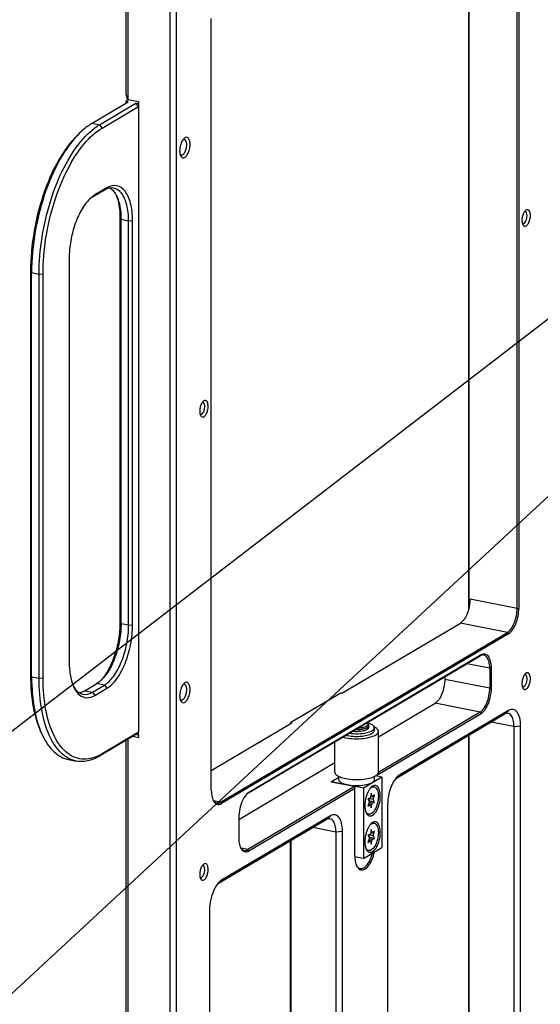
# Model space of a CAD drawing. Extents: x -401 to 590, y -380 to 320.
# Tile 18 of 54: x 377 to 431, y -90 to 11. Entities that reach past the tile are written whole.
import ezdxf

# ---------------------------------------------------------------- set-up
doc = ezdxf.new("R2010")
doc.units = 0
doc.layers.get('0').update_dxf_attribs({"linetype": 'CONTINUOUS'})
doc.layers.add('1', color=7, linetype='CONTINUOUS')

# ---------------------------------------------------------------- blocks, each defined once
blk = doc.blocks.new('E6980-24120__1', base_point=(776.55, -282.69))
at = {"color": 7, "linetype": 'CONTINUOUS'}
for p, q in [((776.55, 7.28), (776.55, 159.8)), ((776.92, 159.33), (776.92, 6.35)), ((785.58, 157.62), (785.58, -279.9)), ((786.94, -279.78), (786.94, 157.74)), ((857.4, -98.98), (857.4, 60.77)), ((857.74, 60.8), (857.74, -98.95)), ((847.35, 58.57), (847.35, -99.24)), ((847.44, 58.63), (847.44, -98.88)), ((794.16, -136.61), (794.16, 23.13)), ((776.55, 7.28), (776.73, 6.58)), ((776.92, 6.35), (776.73, 6.58)), ((776.92, 6.35), (779.08, 5.92)), ((779.08, 5.92), (779.08, 5.45)), ((779.08, 5.45), (779.08, 4.89)), ((779.08, 4.89), (779.08, -124.6)), ((821.16, -116.51), (845.66, -102)), ((796.07, -139.07), (855.4, -103.92)), ((855.62, -104.2), (796.29, -139.35)), ((801.74, -137.22), (849.74, -108.78)), ((849.95, -108.59), (801.95, -137.03)), ((851.74, -111.36), (851.74, -115.49)), ((852.08, -115.46), (852.08, -111.33)), ((842.43, -113.11), (842.43, -113.65)), ((820.94, -116.47), (810.61, -122.59)), ((821.16, -116.51), (820.94, -116.47)), ((828.72, -125.53), (840.43, -118.6)), ((855.62, -120.07), (833.12, -133.4)), ((828.15, -133.63), (849.95, -120.71)), ((849.74, -120.43), (828.72, -132.89)), ((832.3, -134.14), (854.75, -120.84)), ((794.16, -132.51), (810.83, -122.63)), ((810.61, -122.59), (810.52, -122.71)), ((810.52, -122.81), (810.52, -122.71)), ((810.61, -122.59), (810.61, -122.76)), ((810.61, -122.59), (810.83, -122.63)), ((856.75, -123.41), (856.75, -210.51)), ((858.12, -210.38), (858.12, -123.29)), ((776.55, -277.72), (776.55, -126.26)), ((776.92, -126.04), (776.92, -278.19)), ((777.97, -125.42), (779.08, -125.64)), ((779.08, -125.17), (779.08, -124.6)), ((779.08, -125.17), (779.08, -125.64)), ((847.35, -125.23), (847.35, -208.55)), ((847.44, -125.17), (847.44, -208.67)), ((799.83, -142.65), (819.72, -130.86)), ((820.52, -133.95), (819.03, -134.83)), ((823.74, -135.84), (801.74, -148.87)), ((801.95, -149.15), (823.83, -136.19)), ((818.93, -134.89), (819.03, -134.83)), ((823.74, -135.84), (818.93, -134.89)), ((823.74, -135.84), (823.83, -136.19)), ((823.83, -150.14), (823.83, -136.19)), ((830.62, -139.58), (830.62, -226.67)), ((818.79, -141.89), (796.29, -155.22)), ((799.83, -142.28), (799.83, -146.41)), ((795.47, -155.96), (817.92, -142.66)), ((819.92, -145.23), (819.92, -232.32)), ((821.29, -232.2), (821.29, -145.11)), ((810.52, -230.37), (810.52, -147.04)), ((810.61, -146.99), (810.61, -230.49)), ((793.79, -161.4), (793.79, -248.49))]:
    blk.add_line(p, q, dxfattribs=at)
at = {"color": 3, "linetype": 'CONTINUOUS'}
for p, q in [((857.4, -98.98), (847.66, -97.06)), ((857.4, -98.98), (857.74, -98.95)), ((855.4, -103.92), (845.66, -102)), ((855.62, -104.2), (855.4, -103.92)), ((849.95, -108.59), (849.74, -108.78)), ((851.74, -111.36), (846.98, -110.42)), ((852.08, -111.33), (851.74, -111.36)), ((851.74, -115.49), (842.43, -113.65)), ((851.74, -115.49), (852.08, -115.46)), ((849.74, -120.43), (840.43, -118.6)), ((854.75, -120.84), (855.62, -120.07)), ((849.74, -120.43), (849.95, -120.71)), ((856.75, -123.41), (851.99, -122.48)), ((856.75, -123.41), (858.12, -123.29)), ((833.12, -133.4), (832.35, -134.08)), ((801.74, -137.22), (801.95, -137.03)), ((796.07, -139.07), (794.64, -138.79)), ((796.07, -139.07), (796.29, -139.35)), ((817.92, -142.66), (818.79, -141.89)), ((819.92, -145.23), (815.16, -144.29)), ((821.29, -145.11), (819.92, -145.23)), ((801.74, -148.87), (800.31, -148.59)), ((801.95, -149.15), (801.74, -148.87)), ((796.29, -155.22), (795.52, -155.9))]:
    blk.add_line(p, q, dxfattribs=at)
at = {"color": 7, "linetype": 'CONTINUOUS'}
for points, knots in [([(788.52, -1.71), (788.34, -1.87), (788.17, -2.11), (787.88, -2.7), (787.77, -3.05), (787.63, -3.76), (787.6, -4.12), (787.64, -4.77), (787.71, -5.06), (787.81, -5.28)], [0, 0, 0, 0, 1, 1, 2, 2, 3, 3, 4, 4, 4, 4]), ([(787.94, -5.13), (788.07, -5.16), (788.22, -5.11), (788.51, -4.87), (788.64, -4.68), (788.87, -4.22), (788.96, -3.95), (789.08, -3.38), (789.1, -3.09), (789.06, -2.57), (789, -2.35), (788.83, -2.02), (788.71, -1.92), (788.58, -1.89)], [0, 0, 0, 0, 1, 1, 2, 2, 3, 3, 4, 4, 5, 5, 6, 6, 6, 6]), ([(789.77, -2.96), (789.77, -2.67), (789.73, -2.4), (789.6, -1.94), (789.51, -1.76), (789.27, -1.53), (789.13, -1.47), (788.83, -1.49), (788.67, -1.57), (788.52, -1.71)], [0, 0, 0, 0, 1, 1, 2, 2, 3, 3, 4, 4, 4, 4]), ([(787.81, -5.28), (787.92, -5.5), (788.06, -5.64), (788.39, -5.75), (788.57, -5.71), (788.93, -5.46), (789.11, -5.25), (789.42, -4.7), (789.54, -4.37), (789.72, -3.67), (789.77, -3.3), (789.77, -2.96)], [0, 0, 0, 0, 1, 1, 2, 2, 3, 3, 4, 4, 5, 5, 5, 5]), ([(859.13, -16.63), (858.98, -16.76), (858.84, -16.96), (858.61, -17.44), (858.52, -17.72), (858.4, -18.3), (858.38, -18.59), (858.41, -19.13), (858.47, -19.36), (858.55, -19.54)], [0, 0, 0, 0, 1, 1, 2, 2, 3, 3, 4, 4, 4, 4]), ([(858.55, -19.54), (858.64, -19.72), (858.75, -19.83), (859.02, -19.92), (859.17, -19.89), (859.46, -19.68), (859.61, -19.51), (859.86, -19.07), (859.96, -18.8), (860.1, -18.23), (860.14, -17.93), (860.14, -17.65)], [0, 0, 0, 0, 1, 1, 2, 2, 3, 3, 4, 4, 5, 5, 5, 5]), ([(858.59, -19.31), (858.69, -19.33), (858.79, -19.3), (859, -19.14), (859.09, -19.02), (859.27, -18.7), (859.34, -18.51), (859.43, -18.11), (859.46, -17.91), (859.46, -17.72)], [0, 0, 0, 0, 1, 1, 2, 2, 3, 3, 4, 4, 4, 4]), ([(859.46, -17.72), (859.46, -17.48), (859.42, -17.28), (859.29, -16.97), (859.19, -16.88), (859.08, -16.86)], [0, 0, 0, 0, 1, 1, 2, 2, 2, 2]), ([(860.14, -17.65), (860.14, -17.33), (860.09, -17.05), (859.91, -16.63), (859.78, -16.49), (859.46, -16.42), (859.29, -16.48), (859.13, -16.63)], [0, 0, 0, 0, 1, 1, 2, 2, 3, 3, 3, 3]), ([(792.5, -56.1), (792.35, -56.24), (792.21, -56.43), (791.98, -56.91), (791.89, -57.19), (791.77, -57.77), (791.75, -58.07), (791.78, -58.6), (791.84, -58.83), (791.92, -59.01)], [0, 0, 0, 0, 1, 1, 2, 2, 3, 3, 4, 4, 4, 4]), ([(791.96, -58.78), (792.06, -58.8), (792.17, -58.77), (792.39, -58.59), (792.5, -58.44), (792.67, -58.09), (792.74, -57.89), (792.82, -57.46), (792.84, -57.24), (792.81, -56.85), (792.77, -56.68), (792.64, -56.43), (792.55, -56.35), (792.45, -56.33)], [0, 0, 0, 0, 1, 1, 2, 2, 3, 3, 4, 4, 5, 5, 6, 6, 6, 6]), ([(793.51, -57.12), (793.51, -56.8), (793.46, -56.52), (793.28, -56.1), (793.15, -55.96), (792.83, -55.89), (792.66, -55.95), (792.5, -56.1)], [0, 0, 0, 0, 1, 1, 2, 2, 3, 3, 3, 3]), ([(791.92, -59.01), (792.01, -59.19), (792.12, -59.3), (792.39, -59.39), (792.54, -59.36), (792.83, -59.15), (792.98, -58.98), (793.23, -58.54), (793.33, -58.27), (793.47, -57.7), (793.51, -57.4), (793.51, -57.12)], [0, 0, 0, 0, 1, 1, 2, 2, 3, 3, 4, 4, 5, 5, 5, 5]), ([(847.66, -97.06), (847.66, -97.55), (847.61, -98.07), (847.41, -99.1), (847.26, -99.6), (846.89, -100.52), (846.67, -100.93), (846.18, -101.59), (845.92, -101.84), (845.66, -102)], [0, 0, 0, 0, 1, 1, 2, 2, 3, 3, 4, 4, 4, 4]), ([(855.4, -103.92), (855.66, -103.77), (855.92, -103.52), (856.41, -102.85), (856.63, -102.44), (857, -101.53), (857.15, -101.02), (857.35, -99.99), (857.4, -99.47), (857.4, -98.98)], [0, 0, 0, 0, 1, 1, 2, 2, 3, 3, 4, 4, 4, 4]), ([(855.62, -104.2), (855.9, -104.04), (856.17, -103.77), (856.69, -103.06), (856.92, -102.63), (857.32, -101.65), (857.47, -101.12), (857.69, -100.02), (857.74, -99.47), (857.74, -98.95)], [0, 0, 0, 0, 1, 1, 2, 2, 3, 3, 4, 4, 4, 4]), ([(852.08, -111.33), (852.08, -110.8), (852.02, -110.31), (851.81, -109.47), (851.65, -109.12), (851.26, -108.62), (851.02, -108.46), (850.51, -108.36), (850.23, -108.43), (849.95, -108.59)], [0, 0, 0, 0, 1, 1, 2, 2, 3, 3, 4, 4, 4, 4]), ([(851.74, -111.36), (851.74, -110.87), (851.68, -110.41), (851.49, -109.62), (851.34, -109.29), (850.97, -108.81), (850.75, -108.66), (850.51, -108.62)], [0, 0, 0, 0, 1, 1, 2, 2, 3, 3, 3, 3]), ([(842.43, -113.65), (842.43, -114.15), (842.37, -114.67), (842.17, -115.7), (842.03, -116.2), (841.65, -117.12), (841.43, -117.52), (840.95, -118.19), (840.69, -118.44), (840.43, -118.6)], [0, 0, 0, 0, 1, 1, 2, 2, 3, 3, 4, 4, 4, 4]), ([(859.13, -112.48), (858.98, -112.61), (858.84, -112.81), (858.61, -113.29), (858.52, -113.57), (858.4, -114.15), (858.38, -114.44), (858.41, -114.98), (858.47, -115.21), (858.55, -115.39)], [0, 0, 0, 0, 1, 1, 2, 2, 3, 3, 4, 4, 4, 4]), ([(858.55, -115.39), (858.64, -115.57), (858.75, -115.68), (859.02, -115.77), (859.17, -115.74), (859.46, -115.53), (859.61, -115.36), (859.86, -114.92), (859.96, -114.65), (860.1, -114.08), (860.14, -113.78), (860.14, -113.5)], [0, 0, 0, 0, 1, 1, 2, 2, 3, 3, 4, 4, 5, 5, 5, 5]), ([(858.59, -115.16), (858.69, -115.18), (858.8, -115.14), (859.02, -114.96), (859.13, -114.82), (859.3, -114.47), (859.37, -114.26), (859.45, -113.83), (859.47, -113.62), (859.44, -113.22), (859.4, -113.05), (859.27, -112.8), (859.18, -112.73), (859.08, -112.71)], [0, 0, 0, 0, 1, 1, 2, 2, 3, 3, 4, 4, 5, 5, 6, 6, 6, 6]), ([(860.14, -113.5), (860.14, -113.18), (860.09, -112.9), (859.91, -112.47), (859.78, -112.34), (859.46, -112.27), (859.29, -112.33), (859.13, -112.48)], [0, 0, 0, 0, 1, 1, 2, 2, 3, 3, 3, 3]), ([(788.52, -114.47), (788.34, -114.63), (788.17, -114.87), (787.88, -115.47), (787.77, -115.81), (787.63, -116.52), (787.6, -116.88), (787.64, -117.54), (787.71, -117.82), (787.81, -118.04)], [0, 0, 0, 0, 1, 1, 2, 2, 3, 3, 4, 4, 4, 4]), ([(787.81, -118.04), (787.92, -118.26), (788.06, -118.4), (788.39, -118.51), (788.57, -118.47), (788.93, -118.22), (789.11, -118.01), (789.42, -117.46), (789.54, -117.14), (789.72, -116.43), (789.77, -116.07), (789.77, -115.72)], [0, 0, 0, 0, 1, 1, 2, 2, 3, 3, 4, 4, 5, 5, 5, 5]), ([(787.94, -117.89), (788.07, -117.92), (788.22, -117.87), (788.51, -117.63), (788.64, -117.45), (788.87, -116.98), (788.96, -116.71), (789.08, -116.14), (789.1, -115.86), (789.06, -115.34), (789, -115.11), (788.83, -114.78), (788.71, -114.68), (788.58, -114.66)], [0, 0, 0, 0, 1, 1, 2, 2, 3, 3, 4, 4, 5, 5, 6, 6, 6, 6]), ([(789.77, -115.72), (789.77, -115.43), (789.73, -115.16), (789.6, -114.71), (789.51, -114.53), (789.27, -114.29), (789.13, -114.23), (788.83, -114.25), (788.67, -114.33), (788.52, -114.47)], [0, 0, 0, 0, 1, 1, 2, 2, 3, 3, 4, 4, 4, 4]), ([(849.74, -120.43), (850, -120.28), (850.26, -120.03), (850.74, -119.36), (850.96, -118.96), (851.34, -118.04), (851.48, -117.54), (851.68, -116.5), (851.74, -115.98), (851.74, -115.49)], [0, 0, 0, 0, 1, 1, 2, 2, 3, 3, 4, 4, 4, 4]), ([(849.95, -120.71), (850.23, -120.55), (850.51, -120.28), (851.02, -119.57), (851.26, -119.14), (851.65, -118.16), (851.81, -117.63), (852.02, -116.54), (852.08, -115.98), (852.08, -115.46)], [0, 0, 0, 0, 1, 1, 2, 2, 3, 3, 4, 4, 4, 4]), ([(858.12, -123.29), (858.12, -122.67), (858.05, -122.1), (857.8, -121.11), (857.62, -120.7), (857.15, -120.1), (856.88, -119.92), (856.27, -119.81), (855.95, -119.88), (855.62, -120.07)], [0, 0, 0, 0, 1, 1, 2, 2, 3, 3, 4, 4, 4, 4]), ([(856.75, -123.41), (856.75, -122.92), (856.7, -122.47), (856.5, -121.68), (856.35, -121.35), (855.99, -120.87), (855.77, -120.72), (855.53, -120.68)], [0, 0, 0, 0, 1, 1, 2, 2, 3, 3, 3, 3]), ([(832.71, -133.7), (832.32, -134.05), (831.96, -134.56), (831.32, -135.81), (831.07, -136.53), (830.71, -138.06), (830.62, -138.84), (830.62, -139.58)], [0, 0, 0, 0, 1, 1, 2, 2, 3, 3, 3, 3]), ([(794.16, -136.61), (794.16, -137.02), (794.2, -137.41), (794.33, -138.11), (794.42, -138.42), (794.55, -138.68)], [0, 0, 0, 0, 1, 1, 2, 2, 2, 2]), ([(801.61, -137.28), (801.28, -137.58), (800.97, -138.01), (800.43, -139.07), (800.21, -139.69), (799.91, -140.99), (799.83, -141.65), (799.83, -142.28)], [0, 0, 0, 0, 1, 1, 2, 2, 3, 3, 3, 3]), ([(794.49, -138.55), (794.6, -138.74), (794.72, -138.9), (794.99, -139.13), (795.14, -139.2), (795.3, -139.24)], [0, 0, 0, 0, 1, 1, 2, 2, 2, 2]), ([(794.55, -138.68), (794.74, -139.09), (795, -139.36), (795.61, -139.59), (795.95, -139.55), (796.29, -139.35)], [0, 0, 0, 0, 1, 1, 2, 2, 2, 2]), ([(819.92, -145.23), (819.92, -144.74), (819.87, -144.29), (819.67, -143.49), (819.52, -143.17), (819.16, -142.69), (818.94, -142.54), (818.7, -142.49)], [0, 0, 0, 0, 1, 1, 2, 2, 3, 3, 3, 3]), ([(821.29, -145.11), (821.29, -144.49), (821.22, -143.92), (820.97, -142.93), (820.79, -142.52), (820.32, -141.92), (820.05, -141.74), (819.44, -141.62), (819.12, -141.7), (818.79, -141.89)], [0, 0, 0, 0, 1, 1, 2, 2, 3, 3, 4, 4, 4, 4]), ([(799.83, -146.41), (799.83, -146.82), (799.86, -147.21), (799.99, -147.91), (800.09, -148.22), (800.21, -148.48)], [0, 0, 0, 0, 1, 1, 2, 2, 2, 2]), ([(800.16, -148.35), (800.26, -148.54), (800.38, -148.7), (800.66, -148.93), (800.8, -149), (800.96, -149.04)], [0, 0, 0, 0, 1, 1, 2, 2, 2, 2]), ([(800.21, -148.48), (800.41, -148.89), (800.67, -149.16), (801.27, -149.39), (801.61, -149.35), (801.95, -149.15)], [0, 0, 0, 0, 1, 1, 2, 2, 2, 2]), ([(823.83, -150.14), (823.83, -150.55), (823.86, -150.94), (823.99, -151.64), (824.09, -151.95), (824.21, -152.21)], [0, 0, 0, 0, 1, 1, 2, 2, 2, 2]), ([(824.21, -152.21), (824.39, -152.57), (824.61, -152.83), (825.13, -153.1), (825.41, -153.11), (826.01, -152.88), (826.31, -152.65), (826.89, -151.96), (827.15, -151.52), (827.6, -150.5), (827.78, -149.93), (827.9, -149.34)], [0, 0, 0, 0, 1, 1, 2, 2, 3, 3, 4, 4, 5, 5, 5, 5]), ([(824.96, -152.77), (825.27, -152.83), (825.6, -152.73), (826.25, -152.22), (826.57, -151.82), (827.12, -150.81), (827.34, -150.21), (827.5, -149.58)], [0, 0, 0, 0, 1, 1, 2, 2, 3, 3, 3, 3]), ([(792.5, -151.95), (792.35, -152.08), (792.21, -152.28), (791.98, -152.76), (791.89, -153.04), (791.77, -153.62), (791.75, -153.91), (791.78, -154.45), (791.84, -154.68), (791.92, -154.86)], [0, 0, 0, 0, 1, 1, 2, 2, 3, 3, 4, 4, 4, 4]), ([(791.96, -154.63), (792.06, -154.65), (792.17, -154.61), (792.39, -154.43), (792.5, -154.29), (792.67, -153.94), (792.74, -153.73), (792.82, -153.3), (792.84, -153.09), (792.81, -152.69), (792.77, -152.53), (792.64, -152.28), (792.55, -152.2), (792.45, -152.18)], [0, 0, 0, 0, 1, 1, 2, 2, 3, 3, 4, 4, 5, 5, 6, 6, 6, 6]), ([(793.51, -152.97), (793.51, -152.65), (793.46, -152.37), (793.28, -151.95), (793.15, -151.81), (792.83, -151.74), (792.66, -151.8), (792.5, -151.95)], [0, 0, 0, 0, 1, 1, 2, 2, 3, 3, 3, 3]), ([(824.16, -152.08), (824.26, -152.28), (824.38, -152.43), (824.66, -152.66), (824.8, -152.73), (824.96, -152.77)], [0, 0, 0, 0, 1, 1, 2, 2, 2, 2]), ([(791.92, -154.86), (792.01, -155.04), (792.12, -155.15), (792.39, -155.24), (792.54, -155.21), (792.83, -155), (792.98, -154.83), (793.23, -154.39), (793.33, -154.12), (793.47, -153.55), (793.51, -153.25), (793.51, -152.97)], [0, 0, 0, 0, 1, 1, 2, 2, 3, 3, 4, 4, 5, 5, 5, 5]), ([(795.88, -155.52), (795.49, -155.87), (795.13, -156.38), (794.49, -157.63), (794.24, -158.35), (793.88, -159.88), (793.79, -160.66), (793.79, -161.4)], [0, 0, 0, 0, 1, 1, 2, 2, 3, 3, 3, 3])]:
    blk.add_open_spline(points, degree=3, knots=knots, dxfattribs=at)
for points in [[(788.58, -1.89), (788.49, -1.88), (788.4, -1.89), (788.31, -1.93)], [(787.71, -4.99), (787.78, -5.07), (787.85, -5.11), (787.94, -5.13)], [(859.08, -16.86), (859.03, -16.85), (858.97, -16.85), (858.92, -16.87)], [(858.45, -19.24), (858.49, -19.28), (858.54, -19.3), (858.59, -19.31)], [(792.45, -56.33), (792.4, -56.32), (792.34, -56.32), (792.29, -56.34)], [(791.82, -58.71), (791.86, -58.75), (791.91, -58.77), (791.96, -58.78)], [(850.51, -108.62), (850.27, -108.57), (850, -108.62), (849.74, -108.78)], [(859.08, -112.71), (859.03, -112.7), (858.97, -112.7), (858.92, -112.72)], [(788.58, -114.66), (788.49, -114.64), (788.4, -114.65), (788.31, -114.7)], [(858.45, -115.09), (858.49, -115.13), (858.54, -115.15), (858.59, -115.16)], [(787.71, -117.76), (787.78, -117.83), (787.85, -117.88), (787.94, -117.89)], [(855.53, -120.68), (855.28, -120.63), (855.02, -120.68), (854.75, -120.84)], [(833.12, -133.4), (832.98, -133.48), (832.85, -133.58), (832.71, -133.7)], [(801.74, -137.22), (801.66, -137.26), (801.58, -137.32), (801.51, -137.38)], [(801.95, -137.03), (801.84, -137.09), (801.72, -137.18), (801.61, -137.28)], [(795.3, -139.24), (795.54, -139.28), (795.8, -139.23), (796.07, -139.07)], [(818.7, -142.49), (818.45, -142.44), (818.19, -142.5), (817.92, -142.66)], [(800.96, -149.04), (801.21, -149.08), (801.47, -149.03), (801.74, -148.87)], [(792.45, -152.18), (792.4, -152.17), (792.34, -152.17), (792.29, -152.19)], [(791.82, -154.56), (791.86, -154.6), (791.91, -154.62), (791.96, -154.63)], [(796.29, -155.22), (796.15, -155.3), (796.02, -155.4), (795.88, -155.52)]]:
    blk.add_open_spline(points, degree=3, dxfattribs=at)
blk = doc.blocks.new('E6980-24991_1', base_point=(756.78, -130.69))
at = {"color": 7, "linetype": 'CONTINUOUS'}
for p, q in [((777.08, 6.32), (776.48, 5.96)), ((769.5, 1.42), (777, 5.86)), ((771.06, 1.11), (778.56, 5.55)), ((771.58, 0.44), (779.08, 4.89)), ((776.48, 5.96), (776.48, 5.55)), ((777, 5.86), (776.48, 5.96)), ((779.08, 5.45), (778.56, 5.55)), ((779.08, 4.89), (778.56, 5.55)), ((779.08, 5.45), (779.08, 4.89)), ((767, -0.52), (767.47, -0.1)), ((772.58, -11.93), (770.08, -13.41)), ((772.06, -12.39), (769.56, -13.87)), ((775.28, -18.24), (775.28, -101.87)), ((775.5, -102.15), (775.5, -18.52)), ((777.06, -102.46), (777.06, -18.83)), ((777.88, -102.39), (777.88, -18.75)), ((764.78, -26.51), (764.78, -110.15)), ((756.78, -29.2), (756.78, -112.83)), ((757, -113.11), (757, -29.48)), ((758.56, -113.42), (758.56, -29.79)), ((759.38, -113.35), (759.38, -29.71)), ((768, -115.99), (770.5, -114.51)), ((769.56, -116.3), (772.06, -114.82)), ((770.08, -116.97), (772.58, -115.49)), ((759, -124.69), (759.27, -125.26)), ((778.56, -125.06), (771.06, -129.51)), ((779.08, -124.6), (771.58, -129.05)), ((778.56, -125.06), (779.08, -124.6)), ((779.08, -125.17), (778.56, -125.06)), ((779.08, -125.17), (779.08, -124.6)), ((764.66, -130.23), (766.22, -130.54))]:
    blk.add_line(p, q, dxfattribs=at)
at = {"color": 3, "linetype": 'CONTINUOUS'}
for p, q in [((769.5, 1.42), (771.06, 1.11)), ((771.06, 1.11), (771.58, 0.44)), ((772.58, -11.93), (772.06, -12.39)), ((769.56, -13.87), (770.08, -13.41)), ((775.5, -18.52), (775.28, -18.24)), ((777.06, -18.83), (775.5, -18.52)), ((777.88, -18.75), (777.06, -18.83)), ((756.78, -29.2), (757, -29.48)), ((757, -29.48), (758.56, -29.79)), ((758.56, -29.79), (759.38, -29.71)), ((775.28, -101.87), (775.5, -102.15)), ((777.06, -102.46), (775.5, -102.15)), ((777.06, -102.46), (777.88, -102.39)), ((756.78, -112.83), (757, -113.11)), ((757, -113.11), (758.56, -113.42)), ((758.56, -113.42), (759.38, -113.35)), ((768, -115.99), (769.56, -116.3)), ((772.06, -114.82), (770.5, -114.51)), ((772.06, -114.82), (772.58, -115.49)), ((769.56, -116.3), (770.08, -116.97)), ((771.06, -129.51), (771.58, -129.05))]:
    blk.add_line(p, q, dxfattribs=at)
at = {"color": 7, "linetype": 'CONTINUOUS'}
for points, knots in [([(758.56, -29.79), (758.56, -27.32), (758.77, -24.75), (759.58, -19.58), (760.18, -17.02), (761.72, -12.11), (762.65, -9.81), (764.78, -5.65), (765.95, -3.83), (768.45, -0.83), (769.75, 0.33), (771.06, 1.11)], [0, 0, 0, 0, 1, 1, 2, 2, 3, 3, 4, 4, 5, 5, 5, 5]), ([(759.38, -29.71), (759.38, -27.31), (759.58, -24.8), (760.37, -19.75), (760.96, -17.25), (762.46, -12.46), (763.37, -10.21), (765.45, -6.16), (766.59, -4.38), (769.03, -1.45), (770.3, -0.32), (771.58, 0.44)], [0, 0, 0, 0, 1, 1, 2, 2, 3, 3, 4, 4, 5, 5, 5, 5]), ([(767, -0.52), (765.58, -1.8), (764.22, -3.51), (761.72, -7.65), (760.61, -10.04), (758.75, -15.25), (758.03, -18.03), (757.04, -23.68), (756.78, -26.5), (756.78, -29.2)], [0, 0, 0, 0, 1, 1, 2, 2, 3, 3, 4, 4, 4, 4]), ([(767.47, -0.1), (766.02, -1.41), (764.62, -3.16), (762.06, -7.4), (760.92, -9.85), (759.02, -15.19), (758.28, -18.04), (757.26, -23.82), (757, -26.72), (757, -29.48)], [0, 0, 0, 0, 1, 1, 2, 2, 3, 3, 4, 4, 4, 4]), ([(777.88, -18.75), (777.88, -17.45), (777.74, -16.23), (777.21, -14.13), (776.82, -13.26), (775.84, -12), (775.25, -11.61), (773.97, -11.37), (773.28, -11.52), (772.58, -11.93)], [0, 0, 0, 0, 1, 1, 2, 2, 3, 3, 4, 4, 4, 4]), ([(777.06, -18.83), (777.06, -17.6), (776.93, -16.46), (776.44, -14.48), (776.07, -13.67), (775.15, -12.47), (774.6, -12.1), (774, -11.98)], [0, 0, 0, 0, 1, 1, 2, 2, 3, 3, 3, 3]), ([(769.22, -14.06), (768.6, -14.61), (768.01, -15.36), (766.93, -17.15), (766.44, -18.19), (765.64, -20.45), (765.32, -21.66), (764.89, -24.12), (764.78, -25.34), (764.78, -26.51)], [0, 0, 0, 0, 1, 1, 2, 2, 3, 3, 4, 4, 4, 4]), ([(774.46, -13.39), (774.73, -14.02), (774.93, -14.76), (775.21, -16.4), (775.28, -17.3), (775.28, -18.24)], [0, 0, 0, 0, 1, 1, 2, 2, 2, 2]), ([(774.6, -13.66), (774.89, -14.27), (775.12, -15), (775.42, -16.65), (775.5, -17.56), (775.5, -18.52)], [0, 0, 0, 0, 1, 1, 2, 2, 2, 2]), ([(775.28, -101.87), (775.28, -103.01), (775.18, -104.19), (774.78, -106.57), (774.48, -107.74), (773.72, -109.95), (773.27, -110.97), (772.24, -112.76), (771.67, -113.52), (771.08, -114.1)], [0, 0, 0, 0, 1, 1, 2, 2, 3, 3, 4, 4, 4, 4]), ([(775.5, -102.15), (775.5, -103.26), (775.4, -104.42), (774.99, -106.73), (774.7, -107.87), (773.93, -110), (773.48, -110.99), (772.46, -112.68), (771.9, -113.38), (771.32, -113.91)], [0, 0, 0, 0, 1, 1, 2, 2, 3, 3, 4, 4, 4, 4]), ([(772.06, -114.82), (772.72, -114.43), (773.37, -113.8), (774.58, -112.14), (775.13, -111.12), (776.06, -108.83), (776.43, -107.57), (776.93, -104.99), (777.06, -103.7), (777.06, -102.46)], [0, 0, 0, 0, 1, 1, 2, 2, 3, 3, 4, 4, 4, 4]), ([(772.58, -115.49), (773.28, -115.07), (773.97, -114.41), (775.25, -112.65), (775.84, -111.57), (776.82, -109.13), (777.21, -107.8), (777.74, -105.07), (777.88, -103.69), (777.88, -102.39)], [0, 0, 0, 0, 1, 1, 2, 2, 3, 3, 4, 4, 4, 4]), ([(764.78, -110.15), (764.78, -111.16), (764.86, -112.13), (765.19, -113.87), (765.43, -114.65), (765.74, -115.3)], [0, 0, 0, 0, 1, 1, 2, 2, 2, 2]), ([(756.78, -112.83), (756.78, -115.17), (756.97, -117.39), (757.72, -121.41), (758.28, -123.19), (759, -124.69)], [0, 0, 0, 0, 1, 1, 2, 2, 2, 2]), ([(757, -113.11), (757, -115.51), (757.2, -117.78), (757.97, -121.9), (758.54, -123.73), (759.27, -125.26)], [0, 0, 0, 0, 1, 1, 2, 2, 2, 2]), ([(766.22, -130.54), (765.09, -130.32), (764.04, -129.74), (762.15, -127.93), (761.33, -126.7), (759.97, -123.67), (759.45, -121.89), (758.74, -117.9), (758.56, -115.72), (758.56, -113.42)], [0, 0, 0, 0, 1, 1, 2, 2, 3, 3, 4, 4, 4, 4]), ([(771.58, -129.05), (770.3, -129.8), (769.03, -130.18), (766.59, -130.14), (765.45, -129.72), (763.37, -128.11), (762.46, -126.94), (760.96, -123.94), (760.37, -122.13), (759.58, -118.02), (759.38, -115.75), (759.38, -113.35)], [0, 0, 0, 0, 1, 1, 2, 2, 3, 3, 4, 4, 5, 5, 5, 5]), ([(765.61, -115), (765.87, -115.48), (766.18, -115.87), (766.86, -116.45), (767.23, -116.64), (767.62, -116.71)], [0, 0, 0, 0, 1, 1, 2, 2, 2, 2]), ([(765.74, -115.3), (766.07, -115.98), (766.46, -116.51), (767.37, -117.24), (767.88, -117.43), (768.95, -117.47), (769.52, -117.3), (770.08, -116.97)], [0, 0, 0, 0, 1, 1, 2, 2, 3, 3, 3, 3]), ([(759.27, -125.26), (759.94, -126.66), (760.75, -127.8), (762.57, -129.49), (763.58, -130.02), (764.66, -130.23)], [0, 0, 0, 0, 1, 1, 2, 2, 2, 2]), ([(771.06, -129.51), (770.23, -130), (769.4, -130.33), (767.78, -130.68), (766.98, -130.69), (766.22, -130.54)], [0, 0, 0, 0, 1, 1, 2, 2, 2, 2])]:
    blk.add_open_spline(points, degree=3, knots=knots, dxfattribs=at)
for points in [[(769.5, 1.42), (768.82, 1.01), (768.14, 0.51), (767.47, -0.1)], [(774, -11.98), (773.39, -11.86), (772.73, -12), (772.06, -12.39)], [(773.19, -11.97), (773.74, -12.3), (774.22, -12.88), (774.6, -13.66)], [(769.56, -13.87), (769.37, -13.99), (769.17, -14.13), (768.98, -14.28)], [(770.08, -13.41), (769.79, -13.58), (769.5, -13.8), (769.22, -14.06)], [(771.32, -113.91), (771.05, -114.15), (770.78, -114.35), (770.5, -114.51)], [(768, -115.99), (767.62, -116.22), (767.24, -116.36), (766.87, -116.42)], [(767.62, -116.71), (768.24, -116.84), (768.9, -116.7), (769.56, -116.3)]]:
    blk.add_open_spline(points, degree=3, dxfattribs=at)
blk = doc.blocks.new('HANDLES__3', base_point=(756.78, -130.69))
blk.add_blockref('E6980-24991_1', (756.78, -130.69))
blk = doc.blocks.new('23796-0S111__33', base_point=(819.03, -150.69))
at = {"color": 7, "linetype": 'CONTINUOUS'}
for p, q in [((826.36, -122.7), (826.55, -122.86)), ((826.72, -123.55), (826.72, -123.17)), ((820.52, -133.95), (819.03, -134.83)), ((820.52, -134.35), (820.52, -133.73)), ((829.41, -133.88), (825.61, -136.13)), ((827.92, -134.35), (827.92, -133.73)), ((829.41, -133.88), (828.11, -133.62)), ((829.41, -133.88), (829.41, -148.44)), ((825.61, -136.13), (819.03, -134.83)), ((819.03, -134.91), (819.03, -134.83)), ((825.61, -136.13), (825.61, -150.69)), ((825.61, -150.69), (829.41, -148.44)), ((825.61, -150.69), (823.83, -150.34))]:
    blk.add_line(p, q, dxfattribs=at)
for points, knots in [([(823.44, -124.36), (823.8, -124.4), (824.19, -124.41), (824.94, -124.38), (825.3, -124.33), (825.93, -124.18), (826.2, -124.09), (826.39, -123.97)], [0, 0, 0, 0, 1, 1, 2, 2, 3, 3, 3, 3]), ([(824.01, -124.02), (824.32, -124.03), (824.64, -124.02), (825.24, -123.96), (825.53, -123.91), (826.02, -123.77), (826.23, -123.69), (826.39, -123.6)], [0, 0, 0, 0, 1, 1, 2, 2, 3, 3, 3, 3]), ([(826.36, -122.7), (826.49, -122.81), (826.54, -122.93), (826.48, -123.17), (826.37, -123.29), (825.99, -123.5), (825.74, -123.59), (825.14, -123.71), (824.8, -123.75), (824.44, -123.77)], [0, 0, 0, 0, 1, 1, 2, 2, 3, 3, 4, 4, 4, 4]), ([(820.52, -134.35), (820.52, -134.54), (820.65, -134.73), (821.13, -135.07), (821.48, -135.22), (822.35, -135.46), (822.86, -135.54), (823.94, -135.63), (824.5, -135.63), (825.59, -135.54), (826.09, -135.46), (826.96, -135.22), (827.31, -135.07), (827.8, -134.73), (827.92, -134.54), (827.92, -134.35)], [0, 0, 0, 0, 1, 1, 2, 2, 3, 3, 4, 4, 5, 5, 6, 6, 7, 7, 7, 7]), ([(827.25, -135.95), (827, -136.17), (826.77, -136.5), (826.36, -137.3), (826.2, -137.76), (825.97, -138.74), (825.91, -139.24), (825.91, -139.71)], [0, 0, 0, 0, 1, 1, 2, 2, 3, 3, 3, 3]), ([(826.2, -141.26), (826.35, -141.57), (826.54, -141.77), (826.99, -141.95), (827.24, -141.92), (827.75, -141.63), (828, -141.38), (828.45, -140.68), (828.65, -140.25), (828.95, -139.31), (829.05, -138.8), (829.13, -137.81), (829.11, -137.34), (828.96, -136.53), (828.82, -136.19), (828.46, -135.73), (828.24, -135.61), (827.76, -135.61), (827.5, -135.72), (827.25, -135.95)], [0, 0, 0, 0, 1, 1, 2, 2, 3, 3, 4, 4, 5, 5, 6, 6, 7, 7, 8, 8, 9, 9, 9, 9]), ([(825.91, -139.71), (825.91, -140.02), (825.94, -140.31), (826.03, -140.83), (826.11, -141.07), (826.2, -141.26)], [0, 0, 0, 0, 1, 1, 2, 2, 2, 2]), ([(827.25, -143.47), (827, -143.69), (826.77, -144.01), (826.36, -144.81), (826.2, -145.28), (825.97, -146.25), (825.91, -146.75), (825.91, -147.23)], [0, 0, 0, 0, 1, 1, 2, 2, 3, 3, 3, 3]), ([(826.2, -148.78), (826.35, -149.09), (826.54, -149.29), (826.99, -149.47), (827.24, -149.44), (827.75, -149.15), (828, -148.9), (828.45, -148.2), (828.65, -147.77), (828.95, -146.83), (829.05, -146.32), (829.13, -145.33), (829.11, -144.86), (828.96, -144.04), (828.82, -143.71), (828.46, -143.25), (828.24, -143.13), (827.76, -143.12), (827.5, -143.24), (827.25, -143.47)], [0, 0, 0, 0, 1, 1, 2, 2, 3, 3, 4, 4, 5, 5, 6, 6, 7, 7, 8, 8, 9, 9, 9, 9]), ([(825.91, -147.23), (825.91, -147.53), (825.94, -147.82), (826.03, -148.35), (826.11, -148.59), (826.2, -148.78)], [0, 0, 0, 0, 1, 1, 2, 2, 2, 2])]:
    blk.add_open_spline(points, degree=3, knots=knots, dxfattribs=at)
for points in [[(826.31, -122.66), (826.33, -122.67), (826.35, -122.68), (826.36, -122.7)], [(826.39, -123.6), (826.6, -123.47), (826.72, -123.32), (826.72, -123.17)], [(826.39, -123.97), (826.6, -123.84), (826.72, -123.7), (826.72, -123.55)], [(826.72, -123.17), (826.72, -123.06), (826.66, -122.96), (826.55, -122.86)]]:
    blk.add_open_spline(points, degree=3, dxfattribs=at)
blk = doc.blocks.new('BEARING_HK0509__34', base_point=(819.72, -134.4))
at = {"color": 7, "linetype": 'CONTINUOUS'}
for p, q in [((828.72, -132.85), (828.72, -124.39)), ((819.72, -132.85), (819.72, -126.56))]:
    blk.add_line(p, q, dxfattribs=at)
for points, knots in [([(828.72, -124.39), (828.72, -124.23), (828.64, -124.07), (828.34, -123.76), (828.12, -123.61), (827.84, -123.48)], [0, 0, 0, 0, 1, 1, 2, 2, 2, 2]), ([(821.97, -125.73), (822.52, -125.83), (823.12, -125.9), (824.38, -125.95), (825.01, -125.92), (826.21, -125.79), (826.76, -125.68), (827.7, -125.39), (828.07, -125.22), (828.59, -124.82), (828.72, -124.61), (828.72, -124.39)], [0, 0, 0, 0, 1, 1, 2, 2, 3, 3, 4, 4, 5, 5, 5, 5]), ([(819.72, -132.85), (819.72, -133.03), (819.81, -133.21), (820.17, -133.54), (820.44, -133.7), (821.11, -133.98), (821.52, -134.09), (821.97, -134.18)], [0, 0, 0, 0, 1, 1, 2, 2, 3, 3, 3, 3]), ([(821.97, -134.18), (822.52, -134.29), (823.12, -134.36), (824.38, -134.4), (825.01, -134.38), (826.21, -134.25), (826.76, -134.14), (827.7, -133.85), (828.07, -133.67), (828.59, -133.28), (828.72, -133.07), (828.72, -132.85)], [0, 0, 0, 0, 1, 1, 2, 2, 3, 3, 4, 4, 5, 5, 5, 5])]:
    blk.add_open_spline(points, degree=3, knots=knots, dxfattribs=at)
blk.add_open_spline([(821.37, -125.58), (821.56, -125.64), (821.76, -125.68), (821.97, -125.73)], degree=3, dxfattribs=at)
blk = doc.blocks.new('WASHER1__35', base_point=(822.02, -125.46))
at = {"color": 7, "linetype": 'CONTINUOUS'}
blk.add_line((827.87, -123.64), (827.87, -124.2), dxfattribs=at)
for points, knots in [([(822.4, -125.29), (822.84, -125.37), (823.33, -125.43), (824.35, -125.46), (824.86, -125.45), (825.83, -125.34), (826.28, -125.25), (827.04, -125.01), (827.35, -124.87), (827.76, -124.55), (827.87, -124.38), (827.87, -124.2)], [0, 0, 0, 0, 1, 1, 2, 2, 3, 3, 4, 4, 5, 5, 5, 5]), ([(822.73, -124.78), (823.29, -124.87), (823.9, -124.9), (825.11, -124.87), (825.7, -124.8), (826.72, -124.57), (827.14, -124.42), (827.72, -124.05), (827.87, -123.85), (827.87, -123.64)], [0, 0, 0, 0, 1, 1, 2, 2, 3, 3, 4, 4, 4, 4]), ([(827.87, -123.64), (827.87, -123.44), (827.73, -123.25), (827.21, -122.9), (826.83, -122.75), (826.36, -122.63)], [0, 0, 0, 0, 1, 1, 2, 2, 2, 2])]:
    blk.add_open_spline(points, degree=3, knots=knots, dxfattribs=at)
blk.add_open_spline([(822.02, -125.2), (822.14, -125.23), (822.27, -125.26), (822.4, -125.29)], degree=3, dxfattribs=at)
blk = doc.blocks.new('BEARING_ASSY2_5', base_point=(819.03, -150.69))
for name, p in [('23796-0S111__33', (819.03, -150.69)), ('BEARING_HK0509__34', (819.72, -134.4)), ('WASHER1__35', (822.02, -125.46))]:
    blk.add_blockref(name, p)
blk = doc.blocks.new('BEARINGS__60', base_point=(803.79, -281.6))
blk.add_blockref('BEARING_ASSY2_5', (819.03, -150.69))
blk = doc.blocks.new('0515-2034_M3X12_6', base_point=(826.14, -149.12))
at = {"color": 7, "linetype": 'CONTINUOUS'}
for p, q in [((827.05, -145.7), (826.56, -145.89)), ((826.56, -145.89), (826.85, -146.46)), ((826.85, -146.46), (826.56, -147.39)), ((826.65, -145.85), (826.91, -146.36)), ((827.65, -145.99), (826.75, -145.81)), ((827.45, -146.76), (826.8, -146.63)), ((826.91, -146.36), (826.82, -146.4)), ((827.94, -146.57), (826.91, -146.36)), ((827.25, -144.72), (827.05, -145.7)), ((827.45, -145.46), (827.11, -145.39)), ((827.45, -145.46), (827.25, -144.72)), ((827.94, -145.07), (827.45, -145.46)), ((827.45, -146.76), (827.94, -146.57)), ((827.65, -145.99), (827.94, -145.07)), ((827.94, -146.57), (827.65, -145.99)), ((826.56, -147.39), (827.05, -147)), ((827.05, -147), (826.7, -146.93)), ((827.05, -147), (827.25, -147.73)), ((827.25, -147.73), (827.45, -146.76))]:
    blk.add_line(p, q, dxfattribs=at)
for points, knots in [([(827.13, -143.58), (827.39, -143.39), (827.65, -143.33), (828.12, -143.48), (828.32, -143.69), (828.61, -144.34), (828.69, -144.77), (828.71, -145.74), (828.65, -146.26), (828.4, -147.27), (828.22, -147.74), (827.77, -148.51), (827.51, -148.8), (827.25, -148.95)], [0, 0, 0, 0, 1, 1, 2, 2, 3, 3, 4, 4, 5, 5, 6, 6, 6, 6]), ([(827.25, -148.95), (827.04, -149.08), (826.83, -149.12), (826.44, -149), (826.27, -148.86), (826.14, -148.63)], [0, 0, 0, 0, 1, 1, 2, 2, 2, 2])]:
    blk.add_open_spline(points, degree=3, knots=knots, dxfattribs=at)
blk = doc.blocks.new('0515-2034_M3X12_7', base_point=(826.14, -141.6))
at = {"color": 7, "linetype": 'CONTINUOUS'}
for p, q in [((827.05, -138.18), (826.56, -138.37)), ((826.56, -138.37), (826.85, -138.95)), ((826.65, -138.34), (826.91, -138.85)), ((827.65, -138.47), (826.75, -138.3)), ((827.25, -137.21), (827.05, -138.18)), ((827.45, -137.94), (827.11, -137.87)), ((827.45, -137.94), (827.25, -137.21)), ((827.94, -137.55), (827.45, -137.94)), ((827.65, -138.47), (827.94, -137.55)), ((827.94, -139.05), (827.65, -138.47)), ((826.85, -138.95), (826.56, -139.87)), ((826.56, -139.87), (827.05, -139.48)), ((827.05, -139.48), (826.7, -139.41)), ((827.45, -139.24), (826.8, -139.11)), ((826.91, -138.85), (826.82, -138.88)), ((827.94, -139.05), (826.91, -138.85)), ((827.05, -139.48), (827.25, -140.21)), ((827.25, -140.21), (827.45, -139.24)), ((827.45, -139.24), (827.94, -139.05))]:
    blk.add_line(p, q, dxfattribs=at)
for points, knots in [([(827.13, -136.07), (827.39, -135.87), (827.65, -135.81), (828.12, -135.96), (828.32, -136.17), (828.61, -136.83), (828.69, -137.25), (828.71, -138.22), (828.65, -138.75), (828.4, -139.76), (828.22, -140.23), (827.77, -141), (827.51, -141.28), (827.25, -141.44)], [0, 0, 0, 0, 1, 1, 2, 2, 3, 3, 4, 4, 5, 5, 6, 6, 6, 6]), ([(827.25, -141.44), (827.04, -141.56), (826.83, -141.6), (826.44, -141.49), (826.27, -141.34), (826.14, -141.11)], [0, 0, 0, 0, 1, 1, 2, 2, 2, 2])]:
    blk.add_open_spline(points, degree=3, knots=knots, dxfattribs=at)
blk = doc.blocks.new('SCREWS__61', base_point=(826.14, -149.12))
for name, p in [('0515-2034_M3X12_7', (826.14, -141.6)), ('0515-2034_M3X12_6', (826.14, -149.12))]:
    blk.add_blockref(name, p)
blk = doc.blocks.new('E6980-64120__65', base_point=(756.78, -282.69))
for name, p in [('E6980-24120__1', (776.55, -282.69)), ('BEARINGS__60', (803.79, -281.6)), ('SCREWS__61', (826.14, -149.12)), ('HANDLES__3', (756.78, -130.69))]:
    blk.add_blockref(name, p)
blk = doc.blocks.new('HANDLER_SOLUTION__109', base_point=(756.78, -282.69))
blk.add_blockref('E6980-64120__65', (756.78, -282.69))
blk = doc.blocks.new('GEN1', base_point=(950.02, 24.87))
blk.add_blockref('HANDLER_SOLUTION__109', (756.78, -282.69))
blk = doc.blocks.new('1', base_point=(-317.47, 450.73))
at = {"xscale": 0.5, "yscale": 0.5, "zscale": 0.5}
blk.add_blockref('GEN1', (475.01, 12.43), dxfattribs=at)
blk = doc.blocks.new('NOTES', base_point=(305.07, -197.83))
at = {"layer": '1', "color": 1, "linetype": 'CONTINUOUS'}
for p, q in [((350.26, -82.31), (467.26, 7.69)), ((355.15, -109.09), (438.15, -32.09))]:
    blk.add_line(p, q, dxfattribs=at)

msp = doc.modelspace()

# ---------------------------------------------------------------- block references
at = {"layer": '1'}
for name, p in [('1', (-317.475, 450.727)), ('NOTES', (305.069, -197.831))]:
    msp.add_blockref(name, p, dxfattribs=at)

doc.saveas('drawing.dxf')
